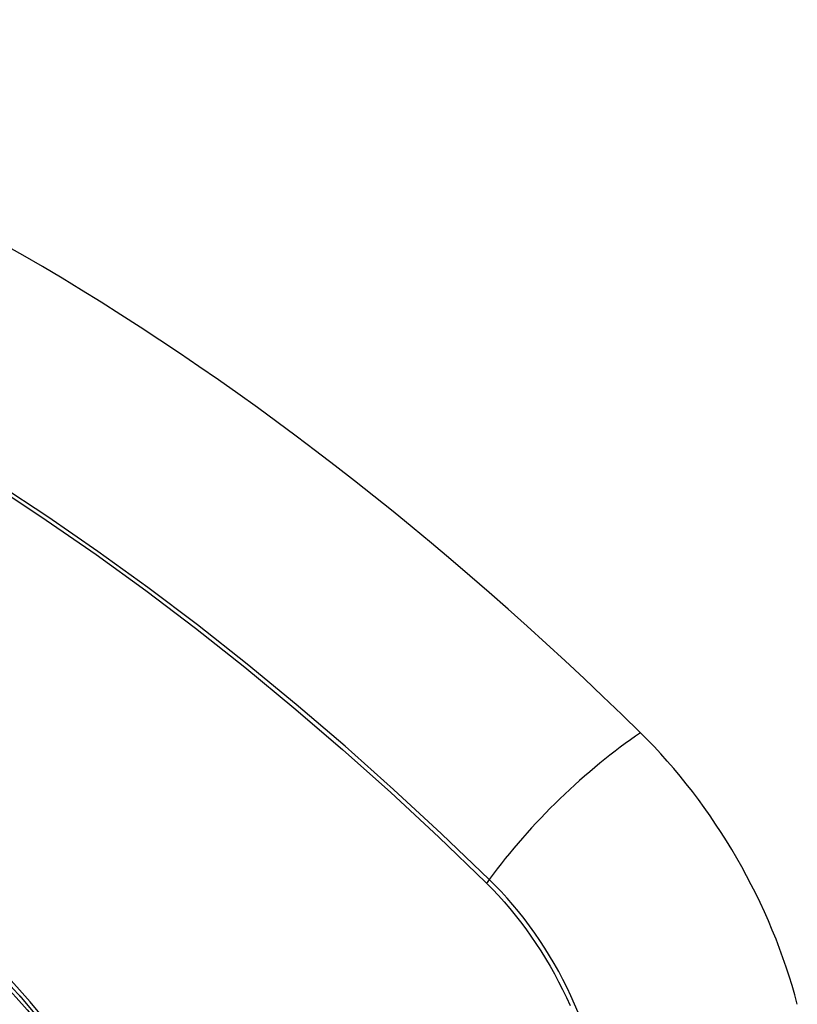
# Model space of a CAD drawing. Header units: inches. Extents: x 378.5 to 447.1, y 142.6 to 213.3.
# Tile 10 of 112: x 406.989 to 407.371, y 175.425 to 175.908. Entities that reach past the tile are written whole.
import ezdxf

# ---------------------------------------------------------------- set-up
doc = ezdxf.new("R2010")
doc.units = ezdxf.units.IN
doc.header["$MEASUREMENT"] = 0
doc.layers.add('Visible Edges(ANSI)', color=7, linetype='Continuous', lineweight=25)
doc.layers.add('Visible Tangent Edges(ANSI)', color=7, linetype='Continuous', lineweight=25)

msp = doc.modelspace()

# ---------------------------------------------------------------- linework, layer by layer
at = {"layer": 'Visible Edges(ANSI)', "flags": 128}
msp.add_lwpolyline([(406.98895, 175.4292), (407.00771, 175.40687), (407.02546, 175.38338), (407.04219, 175.35878), (407.05776, 175.33328), (407.07206, 175.30704), (407.08498, 175.28027), (407.09646, 175.25314), (407.1064, 175.22577)], dxfattribs=at)
at = {"layer": 'Visible Edges(ANSI)'}
for centre, major_axis, start_param, end_param in [((406.99049, 174.73192), (-0.64961, 1.12515), 5.161526, 5.834048), ((406.88575, 175.234), (0.15748, -0.27276), 2.363977, 7.060801), ((407.25228, 175.44562), (0.08858, -0.15343), 1.121659, 2.019933)]:
    msp.add_ellipse(centre, major_axis=major_axis, ratio=0.57735, start_param=start_param, end_param=end_param, dxfattribs=at)
msp.add_ellipse((406.88227, 175.23199), major_axis=(-0.15994, 0.27703), ratio=0.57735, dxfattribs=at)
at = {"layer": 'Visible Tangent Edges(ANSI)'}
msp.add_line((407.21775, 175.48478), (407.21808, 175.48445), dxfattribs=at)
at = {"layer": 'Visible Tangent Edges(ANSI)', "flags": 128}
for points in [[(406.97748, 175.67882), (407.00198, 175.66269), (407.02646, 175.64577), (407.05088, 175.62809), (407.07521, 175.60966), (407.09943, 175.59051), (407.12349, 175.57065), (407.14739, 175.55013), (407.17108, 175.52896), (407.19454, 175.50717), (407.21775, 175.48478)], [(407.21933, 175.48639), (407.19601, 175.50877), (407.17244, 175.53056), (407.14865, 175.55173), (407.12466, 175.57225), (407.10049, 175.59209), (407.07619, 175.61124), (407.05177, 175.62967), (407.02727, 175.64735), (407.00271, 175.66427), (406.97814, 175.68041)], [(407.00696, 175.41081), (406.9941, 175.4263), (406.98084, 175.44115), (406.96723, 175.45531), (406.95331, 175.4687), (406.93917, 175.48127), (406.92484, 175.49299), (406.91037, 175.50381), (406.89578, 175.51372), (406.88112, 175.52268), (406.86643, 175.53066), (406.85179, 175.53761), (406.83726, 175.54351), (406.82289, 175.54835), (406.80872, 175.55211), (406.7948, 175.5548), (406.78116, 175.55639), (406.76786, 175.55688), (406.75495, 175.55627), (406.74249, 175.55456), (406.73053, 175.55178), (406.71909, 175.54793)], [(407.263, 175.42112), (407.26128, 175.42518), (407.25946, 175.42921), (407.25754, 175.43321), (407.25553, 175.43719), (407.25343, 175.44112), (407.25124, 175.44502), (407.24897, 175.44886), (407.24661, 175.45265), (407.24417, 175.45637), (407.24166, 175.46004), (407.23908, 175.46363), (407.23643, 175.46715), (407.23372, 175.47058), (407.23094, 175.47393), (407.22811, 175.47719), (407.22523, 175.48036), (407.2223, 175.48343), (407.21933, 175.48639)], [(407.21808, 175.48445), (407.22098, 175.48152), (407.22383, 175.47849), (407.22663, 175.47537), (407.22939, 175.47216), (407.23209, 175.46887), (407.23473, 175.46549), (407.23731, 175.46204), (407.23983, 175.45852), (407.24227, 175.45494), (407.24465, 175.45129), (407.24695, 175.44758), (407.24918, 175.44382), (407.25132, 175.44002), (407.25338, 175.43617), (407.25535, 175.43229), (407.25723, 175.42838), (407.25902, 175.42444)]]:
    msp.add_lwpolyline(points, dxfattribs=at)
at = {"layer": 'Visible Tangent Edges(ANSI)'}
for centre, major_axis, ratio, start_param, end_param in [((406.88475, 175.23342), (-0.17318, 0.29996), 0.57735, 5.05527, 10.652693), ((407.27786, 175.49056), (-0.08271, -0.08432), 0.354513, 4.18549, 5.093849), ((406.8847, 175.23339), (-0.15059, 0.26083), 0.57735, 4.097754, 6.89782), ((407.22421, 175.48673), (-0.00686, -0.00706), 0.356312, 5.09202, 5.355727)]:
    msp.add_ellipse(centre, major_axis=major_axis, ratio=ratio, start_param=start_param, end_param=end_param, dxfattribs=at)
for centre, major_axis in [((406.88534, 175.23376), (0.17111, -0.29637)), ((406.88237, 175.23205), (-0.1627, 0.2818)), ((406.88227, 175.23199), (0.1621, -0.28076))]:
    msp.add_ellipse(centre, major_axis=major_axis, ratio=0.57735, dxfattribs=at)

doc.saveas('drawing.dxf')
